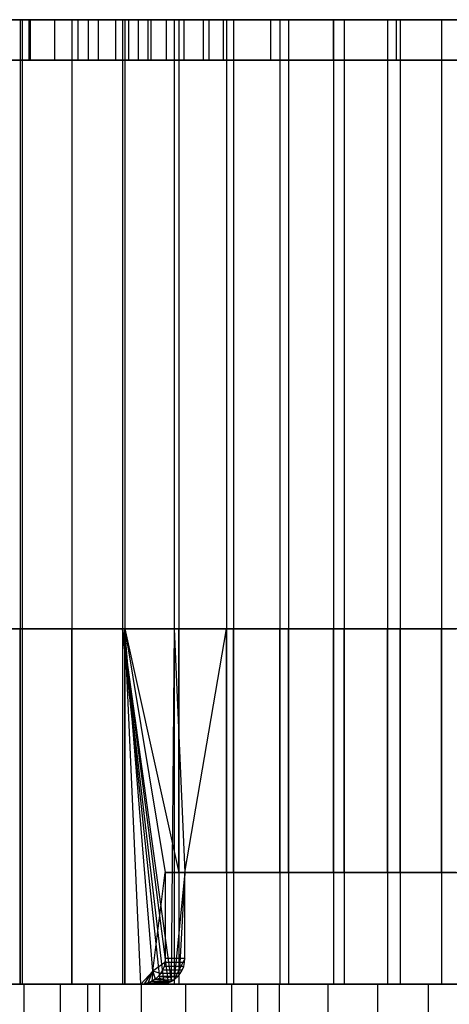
# Model space of a CAD drawing. Extents: x -125 to 125, y -143 to 0.
# Tile 183 of 241: x -8 to 0, y -19 to 0. Entities that reach past the tile are written whole.
import ezdxf

# ---------------------------------------------------------------- set-up
doc = ezdxf.new("R2010")
doc.units = 0
doc.header["$LTSCALE"] = 25.4
doc.layers.get('0').update_dxf_attribs({"linetype": 'CONTINUOUS'})

# ---------------------------------------------------------------- blocks, each defined once
blk = doc.blocks.new('NL2500026672_STL')
at = {"color": 0}
for p, q in [((17.7, 0, -78.2), (-17.7, 0, -78.2)), ((17.7, 0, -78.2), (-17.7, 0, -78.2)), ((11.7, 0, -51.2), (-11.7, 0, -51.2)), ((11.7, 0, -51.2), (-11.7, 0, -51.2)), ((-8.034, 0, 18.315), (-9.031, 0, 17.845)), ((-8.034, 0, 18.315), (-9.031, 0, 17.845)), ((-9.006, 0, -74.488), (-5.459, 0, -71.607)), ((-8.94, 0, 16.196), (-7.993, 0, 16.684)), ((-8.94, 0, 16.196), (-7.993, 0, 16.684)), ((-8.938, 0, -16.198), (-7.829, 0, -16.762)), ((-8.938, 0, -16.198), (-7.829, 0, -16.762)), ((-8.68, 0, -74.22), (-5.459, 0, -71.607)), ((-8.41, 0, -68.408), (-7.862, 0, -68.681)), ((-8.41, 0, -68.408), (-7.862, 0, -68.681)), ((-7.013, 0, 18.73), (-8.034, 0, 18.315)), ((-8.034, 0, 18.315), (-8.034, -19, 18.315)), ((-8.034, 0, 18.315), (-8.034, -19, 18.315)), ((-7.013, 0, 18.73), (-8.034, 0, 18.315)), ((-7.993, 0, 16.684), (-7.993, -19, 16.684)), ((-7.993, 0, 16.684), (-7.993, -19, 16.684)), ((-7.993, 0, 16.684), (-7.018, 0, 17.117)), ((-7.993, 0, 16.684), (-7.018, 0, 17.117)), ((-7.862, 0, -68.681), (-7.354, 0, -69.022)), ((-7.862, 0, -68.681), (-7.354, 0, -69.022)), ((-7.862, 0, -68.681), (-7.862, -0.8, -68.681)), ((-7.862, 0, -68.681), (-7.862, -0.8, -68.681)), ((-7.829, 0, -16.762), (-6.686, 0, -17.25)), ((-7.829, -0.8, -16.762), (-7.829, 0, -16.762)), ((-7.829, -0.8, -16.762), (-7.829, 0, -16.762)), ((-7.829, 0, -16.762), (-6.686, 0, -17.25)), ((-7.354, 0, -69.022), (-6.896, 0, -69.428)), ((-7.354, 0, -69.022), (-6.896, 0, -69.428)), ((-7.354, 0, -69.022), (-7.354, -0.8, -69.022)), ((-7.354, 0, -69.022), (-7.354, -0.8, -69.022)), ((-7.018, 0, 17.117), (-7.018, -19, 17.117)), ((-7.018, 0, 17.117), (-7.018, -19, 17.117)), ((-7.018, 0, 17.117), (-6.02, 0, 17.493)), ((-7.018, 0, 17.117), (-6.02, 0, 17.493)), ((-5.97, 0, 19.088), (-7.013, 0, 18.73)), ((-7.013, 0, 18.73), (-7.013, -19, 18.73)), ((-7.013, 0, 18.73), (-7.013, -19, 18.73)), ((-5.97, 0, 19.088), (-7.013, 0, 18.73)), ((-6.896, 0, -69.428), (-6.495, 0, -69.89)), ((-6.896, 0, -69.428), (-6.495, 0, -69.89)), ((-6.896, 0, -69.428), (-6.896, -0.8, -69.428)), ((-6.896, 0, -69.428), (-6.896, -0.8, -69.428)), ((-6.686, 0, -17.25), (-5.512, 0, -17.66)), ((-6.686, -0.8, -17.25), (-6.686, 0, -17.25)), ((-6.686, -0.8, -17.25), (-6.686, 0, -17.25)), ((-6.686, 0, -17.25), (-5.512, 0, -17.66)), ((-6.495, 0, -69.89), (-6.158, 0, -70.401)), ((-6.495, 0, -69.89), (-6.158, 0, -70.401)), ((-6.495, 0, -69.89), (-6.495, -0.8, -69.89)), ((-6.495, 0, -69.89), (-6.495, -0.8, -69.89)), ((-6.158, 0, -70.401), (-5.891, 0, -70.952)), ((-6.158, 0, -70.401), (-5.891, 0, -70.952)), ((-6.158, 0, -70.401), (-6.158, -0.8, -70.401)), ((-6.158, 0, -70.401), (-6.158, -0.8, -70.401)), ((-6.02, 0, 17.493), (-6.02, -19, 17.493)), ((-6.02, 0, 17.493), (-6.02, -19, 17.493)), ((-6.02, 0, 17.493), (-5.002, 0, 17.811)), ((-6.02, 0, 17.493), (-5.002, 0, 17.811)), ((-4.91, 0, 19.388), (-5.97, 0, 19.088)), ((-5.97, 0, 19.088), (-5.97, -19, 19.088)), ((-5.97, 0, 19.088), (-5.97, -19, 19.088)), ((-4.91, 0, 19.388), (-5.97, 0, 19.088)), ((-5.891, 0, -70.952), (-5.707, 0, -71.301)), ((-5.891, -0.8, -70.952), (-5.891, 0, -70.952)), ((-5.891, 0, -70.952), (-5.707, 0, -71.301)), ((-5.891, -0.8, -70.952), (-5.891, 0, -70.952)), ((-5.707, 0, -71.301), (-5.459, 0, -71.607)), ((-5.707, 0, -71.301), (-5.459, 0, -71.607)), ((-5.707, 0, -71.301), (-5.707, -0.8, -71.301)), ((-5.707, 0, -71.301), (-5.707, -0.8, -71.301)), ((-5.512, 0, -17.66), (-4.313, 0, -17.99)), ((-5.512, -0.8, -17.66), (-5.512, 0, -17.66)), ((-5.512, -0.8, -17.66), (-5.512, 0, -17.66)), ((-5.512, 0, -17.66), (-4.313, 0, -17.99)), ((-5.459, 0, -71.607), (-5.155, 0, -71.859)), ((-5.459, 0, -71.607), (-5.155, 0, -71.859)), ((-5.459, 0, -71.607), (-5.459, -0.8, -71.607)), ((-5.459, 0, -71.607), (-5.459, -0.8, -71.607)), ((-5.155, 0, -71.859), (-4.808, 0, -72.046)), ((-5.155, 0, -71.859), (-4.808, 0, -72.046)), ((-5.155, 0, -71.859), (-5.155, -0.8, -71.859)), ((-5.155, 0, -71.859), (-5.155, -0.8, -71.859)), ((-5.002, 0, 17.811), (-5.002, -19, 17.811)), ((-5.002, 0, 17.811), (-5.002, -19, 17.811)), ((-5.002, 0, 17.811), (-3.968, 0, 18.069)), ((-5.002, 0, 17.811), (-3.968, 0, 18.069)), ((-3.834, 0, 19.629), (-4.91, 0, 19.388)), ((-4.91, 0, 19.388), (-4.91, -19, 19.388)), ((-4.91, 0, 19.388), (-4.91, -19, 19.388)), ((-3.834, 0, 19.629), (-4.91, 0, 19.388)), ((-4.808, 0, -72.046), (-4.43, 0, -72.161)), ((-4.808, 0, -72.046), (-4.43, 0, -72.161)), ((-4.808, 0, -72.046), (-4.808, -0.8, -72.046)), ((-4.808, 0, -72.046), (-4.808, -0.8, -72.046)), ((-4.43, 0, -72.161), (-4.038, 0, -72.2)), ((-4.43, 0, -72.161), (-4.038, 0, -72.2)), ((-4.43, 0, -72.161), (-4.43, -0.8, -72.161)), ((-4.43, 0, -72.161), (-4.43, -0.8, -72.161)), ((-4.313, 0, -17.99), (-3.095, 0, -18.239)), ((-4.313, -0.8, -17.99), (-4.313, 0, -17.99)), ((-4.313, -0.8, -17.99), (-4.313, 0, -17.99)), ((-4.313, 0, -17.99), (-3.095, 0, -18.239)), ((-4.038, 0, -72.2), (11.7, 0, -72.2)), ((-4.038, 0, -72.2), (11.7, 0, -72.2)), ((-4.038, 0, -72.2), (-4.038, -0.8, -72.2)), ((-4.038, 0, -72.2), (-4.038, -0.8, -72.2)), ((-3.968, 0, 18.069), (-3.968, -19, 18.069)), ((-3.968, 0, 18.069), (-3.968, -19, 18.069)), ((-3.968, 0, 18.069), (-2.92, 0, 18.268)), ((-3.968, 0, 18.069), (-2.92, 0, 18.268)), ((-2.747, 0, 19.81), (-3.834, 0, 19.629)), ((-3.834, 0, 19.629), (-3.834, -19, 19.629)), ((-3.834, 0, 19.629), (-3.834, -19, 19.629)), ((-2.747, 0, 19.81), (-3.834, 0, 19.629)), ((-3.095, 0, -18.239), (-1.862, 0, -18.406)), ((-3.095, -0.8, -18.239), (-3.095, 0, -18.239)), ((-3.095, -0.8, -18.239), (-3.095, 0, -18.239)), ((-3.095, 0, -18.239), (-1.862, 0, -18.406)), ((-2.92, 0, 18.268), (-2.92, -19, 18.268)), ((-2.92, 0, 18.268), (-2.92, -19, 18.268)), ((-2.92, 0, 18.268), (-1.863, 0, 18.406)), ((-2.92, 0, 18.268), (-1.863, 0, 18.406)), ((-1.652, 0, 19.932), (-2.747, 0, 19.81)), ((-2.747, 0, 19.81), (-2.747, -19, 19.81)), ((-2.747, 0, 19.81), (-2.747, -19, 19.81)), ((-1.652, 0, 19.932), (-2.747, 0, 19.81)), ((-1.863, 0, 18.406), (-1.863, -19, 18.406)), ((-1.863, 0, 18.406), (-1.863, -19, 18.406)), ((-1.863, 0, 18.406), (-0.8, 0, 18.483)), ((-1.863, 0, 18.406), (-0.8, 0, 18.483)), ((-1.862, 0, -18.406), (-0.622, 0, -18.49)), ((-1.862, -0.8, -18.406), (-1.862, 0, -18.406)), ((-1.862, -0.8, -18.406), (-1.862, 0, -18.406)), ((-1.862, 0, -18.406), (-0.622, 0, -18.49)), ((-0.551, 0, 19.992), (-1.652, 0, 19.932)), ((-1.652, 0, 19.932), (-1.652, -19, 19.932)), ((-1.652, 0, 19.932), (-1.652, -19, 19.932)), ((-0.551, 0, 19.992), (-1.652, 0, 19.932)), ((-0.8, 0, 18.483), (-0.8, -19, 18.483)), ((-0.8, 0, 18.483), (-0.8, -19, 18.483)), ((-0.8, 0, 18.483), (0.267, 0, 18.498)), ((-0.8, 0, 18.483), (0.267, 0, 18.498)), ((-0.622, 0, -18.49), (0.622, 0, -18.49)), ((-0.622, -0.8, -18.49), (-0.622, 0, -18.49)), ((-0.622, -0.8, -18.49), (-0.622, 0, -18.49)), ((-0.622, 0, -18.49), (0.622, 0, -18.49)), ((0.551, 0, 19.992), (-0.551, 0, 19.992)), ((-0.551, 0, 19.992), (-0.551, -19, 19.992)), ((-0.551, 0, 19.992), (-0.551, -19, 19.992)), ((0.551, 0, 19.992), (-0.551, 0, 19.992)), ((0.267, 0, 18.498), (0.267, -19, 18.498)), ((0.267, 0, 18.498), (0.267, -19, 18.498)), ((0.267, 0, 18.498), (1.332, 0, 18.452)), ((0.267, 0, 18.498), (1.332, 0, 18.452)), ((-17.7, -0.8, -78.2), (17.7, -0.8, -78.2)), ((-17.7, -0.8, -78.2), (17.7, -0.8, -78.2)), ((17.4, -0.8, -78.2), (-17.4, -0.8, -78.2)), ((-17.4, -0.8, -77.2), (17.4, -0.8, -77.2)), ((17.4, -0.8, -78.2), (-17.4, -0.8, -78.2)), ((-17.4, -0.8, -77.2), (17.4, -0.8, -77.2)), ((-11.7, -0.8, -51.2), (11.7, -0.8, -51.2)), ((-11.7, -0.8, -51.2), (11.7, -0.8, -51.2)), ((-7.829, -0.8, -16.762), (-8.938, -0.8, -16.198)), ((-7.829, -0.8, -16.762), (-8.938, -0.8, -16.198)), ((-7.862, -0.8, -68.681), (-8.41, -0.8, -68.408)), ((-7.862, -0.8, -68.681), (-8.41, -0.8, -68.408)), ((-7.354, -0.8, -69.022), (-7.862, -0.8, -68.681)), ((-7.862, -0.8, -68.681), (-5.707, -0.8, -71.301)), ((-7.862, -0.8, -68.681), (-5.459, -0.8, -71.607)), ((-7.354, -0.8, -69.022), (-7.862, -0.8, -68.681)), ((-6.686, -0.8, -17.25), (-7.829, -0.8, -16.762)), ((-6.686, -0.8, -17.25), (-7.829, -0.8, -16.762)), ((-6.896, -0.8, -69.428), (-7.354, -0.8, -69.022)), ((-6.896, -0.8, -69.428), (-7.354, -0.8, -69.022)), ((-6.495, -0.8, -69.89), (-6.896, -0.8, -69.428)), ((-6.495, -0.8, -69.89), (-6.896, -0.8, -69.428)), ((-5.512, -0.8, -17.66), (-6.686, -0.8, -17.25)), ((-5.512, -0.8, -17.66), (-6.686, -0.8, -17.25)), ((-6.158, -0.8, -70.401), (-6.495, -0.8, -69.89)), ((-6.158, -0.8, -70.401), (-6.495, -0.8, -69.89)), ((-5.891, -0.8, -70.952), (-6.158, -0.8, -70.401)), ((-5.891, -0.8, -70.952), (-6.158, -0.8, -70.401)), ((-5.707, -0.8, -71.301), (-5.891, -0.8, -70.952)), ((-5.707, -0.8, -71.301), (-5.891, -0.8, -70.952)), ((-5.459, -0.8, -71.607), (-5.707, -0.8, -71.301)), ((-4.313, -0.8, -17.99), (-5.512, -0.8, -17.66)), ((-4.313, -0.8, -17.99), (-5.512, -0.8, -17.66)), ((-5.155, -0.8, -71.859), (-5.459, -0.8, -71.607)), ((-5.155, -0.8, -71.859), (-5.459, -0.8, -71.607)), ((-4.808, -0.8, -72.046), (-5.155, -0.8, -71.859)), ((-4.808, -0.8, -72.046), (-5.155, -0.8, -71.859)), ((-4.43, -0.8, -72.161), (-4.808, -0.8, -72.046)), ((-4.43, -0.8, -72.161), (-4.808, -0.8, -72.046)), ((-4.038, -0.8, -72.2), (-4.43, -0.8, -72.161)), ((-4.038, -0.8, -72.2), (-4.43, -0.8, -72.161)), ((-3.095, -0.8, -18.239), (-4.313, -0.8, -17.99)), ((-3.095, -0.8, -18.239), (-4.313, -0.8, -17.99)), ((11.7, -0.8, -72.2), (-4.038, -0.8, -72.2)), ((11.7, -0.8, -72.2), (-4.038, -0.8, -72.2)), ((-1.862, -0.8, -18.406), (-3.095, -0.8, -18.239)), ((-1.862, -0.8, -18.406), (-3.095, -0.8, -18.239)), ((-0.622, -0.8, -18.49), (-1.862, -0.8, -18.406)), ((-0.622, -0.8, -18.49), (-1.862, -0.8, -18.406)), ((0.622, -0.8, -18.49), (-0.622, -0.8, -18.49)), ((0.622, -0.8, -18.49), (-0.622, -0.8, -18.49)), ((-9.031, -12, -17.845), (-8.034, -12, -18.315)), ((-9.031, -12, -17.845), (-8.034, -12, -18.315)), ((-7.993, -12, -16.684), (-8.94, -12, -16.196)), ((-7.993, -12, -16.684), (-8.94, -12, -16.196)), ((-8.034, -19, -18.315), (-8.034, -12, -18.315)), ((-8.034, -12, -18.315), (-7.013, -12, -18.73)), ((-8.034, -19, -18.315), (-8.034, -12, -18.315)), ((-8.034, -12, -18.315), (-7.013, -12, -18.73)), ((-7.018, -12, -17.117), (-7.993, -12, -16.684)), ((-7.993, -12, -16.684), (-7.993, -19, -16.684)), ((-7.993, -12, -16.684), (-7.993, -19, -16.684)), ((-7.018, -12, -17.117), (-7.993, -12, -16.684)), ((-6.02, -12, -17.493), (-7.018, -12, -17.117)), ((-7.018, -12, -17.117), (-7.018, -19, -17.117)), ((-7.018, -12, -17.117), (-7.018, -19, -17.117)), ((-6.02, -12, -17.493), (-7.018, -12, -17.117)), ((-7.013, -19, -18.73), (-7.013, -12, -18.73)), ((-7.013, -12, -18.73), (-5.97, -12, -19.088)), ((-7.013, -19, -18.73), (-7.013, -12, -18.73)), ((-7.013, -12, -18.73), (-5.97, -12, -19.088)), ((-5.269, -19, -17.734), (-6.02, -12, -17.493)), ((-6.02, -12, -17.493), (-6.02, -19, -17.493)), ((-5.269, -19, -17.734), (-6.02, -12, -17.493)), ((-5.194, -18.994, -17.756), (-6.02, -12, -17.493)), ((-5.002, -12, -17.811), (-6.02, -12, -17.493)), ((-6.02, -12, -17.493), (-5.06, -18.95, -17.795)), ((-6.02, -12, -17.493), (-5.06, -18.95, -17.795)), ((-6.02, -12, -17.493), (-5.121, -18.976, -17.777)), ((-6.02, -12, -17.493), (-5.121, -18.976, -17.777)), ((-5.194, -18.994, -17.756), (-6.02, -12, -17.493)), ((-6.02, -12, -17.493), (-6.02, -19, -17.493)), ((-5.002, -12, -17.811), (-6.02, -12, -17.493)), ((-5.417, -18.75, -19.252), (-5.97, -12, -19.088)), ((-5.97, -12, -19.088), (-5.176, -16.8, -19.319)), ((-5.97, -12, -19.088), (-5.176, -16.8, -19.319)), ((-5.97, -12, -19.088), (-4.91, -16.8, -19.388)), ((-5.658, -19, -19.183), (-5.97, -12, -19.088)), ((-5.417, -18.75, -19.252), (-5.97, -12, -19.088)), ((-5.97, -12, -19.088), (-4.91, -16.8, -19.388)), ((-5.97, -12, -19.088), (-4.91, -12, -19.388)), ((-5.97, -19, -19.088), (-5.97, -12, -19.088)), ((-5.658, -19, -19.183), (-5.97, -12, -19.088)), ((-5.97, -19, -19.088), (-5.97, -12, -19.088)), ((-5.97, -12, -19.088), (-4.91, -12, -19.388)), ((-5.002, -12, -17.811), (-5.06, -18.95, -17.795)), ((-5.002, -12, -17.811), (-5.06, -18.95, -17.795)), ((-5.002, -12, -17.811), (-4.788, -16.8, -17.87)), ((-3.968, -12, -18.069), (-5.002, -12, -17.811)), ((-5.002, -12, -17.811), (-4.788, -16.8, -17.87)), ((-5.002, -12, -17.811), (-5.002, -18.915, -17.811)), ((-5.002, -12, -17.811), (-5.002, -18.915, -17.811)), ((-3.968, -12, -18.069), (-5.002, -12, -17.811)), ((-4.91, -16.8, -19.388), (-4.91, -12, -19.388)), ((-4.91, -12, -19.388), (-3.834, -12, -19.629)), ((-4.91, -16.8, -19.388), (-4.91, -12, -19.388)), ((-4.91, -12, -19.388), (-3.834, -12, -19.629)), ((-4.788, -16.8, -17.87), (-3.968, -12, -18.069)), ((-4.788, -16.8, -17.87), (-3.968, -12, -18.069)), ((-3.968, -16.8, -18.069), (-3.968, -12, -18.069)), ((-3.968, -16.8, -18.069), (-3.968, -12, -18.069)), ((-2.92, -12, -18.268), (-3.968, -12, -18.069)), ((-2.92, -12, -18.268), (-3.968, -12, -18.069)), ((-3.834, -16.8, -19.629), (-3.834, -12, -19.629)), ((-3.834, -12, -19.629), (-2.747, -12, -19.81)), ((-3.834, -16.8, -19.629), (-3.834, -12, -19.629)), ((-3.834, -12, -19.629), (-2.747, -12, -19.81)), ((-2.92, -16.8, -18.268), (-2.92, -12, -18.268)), ((-2.92, -16.8, -18.268), (-2.92, -12, -18.268)), ((-1.863, -12, -18.406), (-2.92, -12, -18.268)), ((-1.863, -12, -18.406), (-2.92, -12, -18.268)), ((-2.747, -16.8, -19.81), (-2.747, -12, -19.81)), ((-2.747, -12, -19.81), (-1.652, -12, -19.932)), ((-2.747, -16.8, -19.81), (-2.747, -12, -19.81)), ((-2.747, -12, -19.81), (-1.652, -12, -19.932)), ((-1.863, -16.8, -18.406), (-1.863, -12, -18.406)), ((-1.863, -16.8, -18.406), (-1.863, -12, -18.406)), ((-0.8, -12, -18.483), (-1.863, -12, -18.406)), ((-0.8, -12, -18.483), (-1.863, -12, -18.406)), ((-1.652, -16.8, -19.932), (-1.652, -12, -19.932)), ((-1.652, -12, -19.932), (-0.551, -12, -19.992)), ((-1.652, -16.8, -19.932), (-1.652, -12, -19.932)), ((-1.652, -12, -19.932), (-0.551, -12, -19.992)), ((-0.8, -16.8, -18.483), (-0.8, -12, -18.483)), ((-0.8, -16.8, -18.483), (-0.8, -12, -18.483)), ((0.267, -12, -18.498), (-0.8, -12, -18.483)), ((0.267, -12, -18.498), (-0.8, -12, -18.483)), ((-0.551, -16.8, -19.992), (-0.551, -12, -19.992)), ((-0.551, -12, -19.992), (0.551, -12, -19.992)), ((-0.551, -16.8, -19.992), (-0.551, -12, -19.992)), ((-0.551, -12, -19.992), (0.551, -12, -19.992)), ((0.267, -16.8, -18.498), (0.267, -12, -18.498)), ((0.267, -16.8, -18.498), (0.267, -12, -18.498)), ((1.332, -12, -18.452), (0.267, -12, -18.498)), ((1.332, -12, -18.452), (0.267, -12, -18.498)), ((-5.417, -18.75, -19.252), (-5.176, -16.8, -19.319)), ((-5.417, -18.75, -19.252), (-5.176, -16.8, -19.319)), ((-5.176, -16.8, -19.319), (-5.176, -18.5, -19.319)), ((-4.91, -16.8, -19.388), (-5.176, -16.8, -19.319)), ((-5.176, -16.8, -19.319), (-5.176, -18.5, -19.319)), ((-5.176, -16.8, -19.319), (-4.788, -16.8, -17.87)), ((-5.176, -16.8, -19.319), (-4.788, -16.8, -17.87)), ((-4.91, -16.8, -19.388), (-5.176, -16.8, -19.319)), ((-4.788, -16.8, -17.87), (-5.002, -18.915, -17.811)), ((-4.788, -16.8, -17.87), (-5.002, -18.915, -17.811)), ((-3.834, -16.8, -19.629), (-4.91, -16.8, -19.388)), ((-3.834, -16.8, -19.629), (-4.91, -16.8, -19.388)), ((-4.788, -16.8, -17.87), (-4.895, -18.708, -17.841)), ((-4.788, -16.8, -17.87), (-4.895, -18.708, -17.841)), ((-4.788, -16.8, -17.87), (-3.968, -16.8, -18.069)), ((-4.788, -18.5, -17.87), (-4.788, -16.8, -17.87)), ((-4.788, -18.5, -17.87), (-4.788, -16.8, -17.87)), ((-4.788, -16.8, -17.87), (-3.968, -16.8, -18.069)), ((-3.968, -16.8, -18.069), (-2.92, -16.8, -18.268)), ((-3.968, -16.8, -18.069), (-2.92, -16.8, -18.268)), ((-2.747, -16.8, -19.81), (-3.834, -16.8, -19.629)), ((-2.747, -16.8, -19.81), (-3.834, -16.8, -19.629)), ((-2.92, -16.8, -18.268), (-1.863, -16.8, -18.406)), ((-2.92, -16.8, -18.268), (-1.863, -16.8, -18.406)), ((-1.652, -16.8, -19.932), (-2.747, -16.8, -19.81)), ((-1.652, -16.8, -19.932), (-2.747, -16.8, -19.81)), ((-1.863, -16.8, -18.406), (-0.8, -16.8, -18.483)), ((-1.863, -16.8, -18.406), (-0.8, -16.8, -18.483)), ((-0.551, -16.8, -19.992), (-1.652, -16.8, -19.932)), ((-0.551, -16.8, -19.992), (-1.652, -16.8, -19.932)), ((-0.8, -16.8, -18.483), (0.267, -16.8, -18.498)), ((-0.8, -16.8, -18.483), (0.267, -16.8, -18.498)), ((0.551, -16.8, -19.992), (-0.551, -16.8, -19.992)), ((0.551, -16.8, -19.992), (-0.551, -16.8, -19.992)), ((0.267, -16.8, -18.498), (1.332, -16.8, -18.452)), ((0.267, -16.8, -18.498), (1.332, -16.8, -18.452)), ((-5.182, -18.578, -19.317), (-5.417, -18.75, -19.252)), ((-5.182, -18.578, -19.317), (-5.417, -18.75, -19.252)), ((-5.182, -18.578, -19.317), (-5.2, -18.655, -19.312)), ((-5.182, -18.578, -19.317), (-5.2, -18.655, -19.312)), ((-5.176, -18.5, -19.319), (-5.182, -18.578, -19.317)), ((-5.176, -18.5, -19.319), (-5.182, -18.578, -19.317)), ((-4.794, -18.578, -17.868), (-5.182, -18.578, -19.317)), ((-4.794, -18.578, -17.868), (-5.182, -18.578, -19.317)), ((-4.788, -18.5, -17.87), (-5.176, -18.5, -19.319)), ((-4.788, -18.5, -17.87), (-5.176, -18.5, -19.319)), ((-4.788, -18.5, -17.87), (-4.895, -18.708, -17.841)), ((-4.812, -18.655, -17.863), (-4.794, -18.578, -17.868)), ((-4.794, -18.578, -17.868), (-4.788, -18.5, -17.87)), ((-5.658, -19, -19.183), (-5.417, -18.75, -19.252)), ((-5.658, -19, -19.183), (-5.417, -18.75, -19.252)), ((-5.583, -18.994, -19.205), (-5.417, -18.75, -19.252)), ((-5.583, -18.994, -19.205), (-5.417, -18.75, -19.252)), ((-5.509, -18.976, -19.226), (-5.417, -18.75, -19.252)), ((-5.509, -18.976, -19.226), (-5.417, -18.75, -19.252)), ((-5.417, -18.75, -19.252), (-5.44, -18.946, -19.246)), ((-5.417, -18.75, -19.252), (-5.44, -18.946, -19.246)), ((-5.417, -18.75, -19.252), (-5.375, -18.905, -19.264)), ((-5.269, -18.794, -19.294), (-5.417, -18.75, -19.252)), ((-5.269, -18.794, -19.294), (-5.318, -18.854, -19.28)), ((-5.229, -18.727, -19.304), (-5.269, -18.794, -19.294)), ((-5.229, -18.727, -19.304), (-5.269, -18.794, -19.294)), ((-4.88, -18.794, -17.845), (-5.269, -18.794, -19.294)), ((-4.88, -18.794, -17.845), (-5.269, -18.794, -19.294)), ((-5.2, -18.655, -19.312), (-5.229, -18.727, -19.304)), ((-5.2, -18.655, -19.312), (-5.229, -18.727, -19.304)), ((-4.841, -18.727, -17.855), (-5.229, -18.727, -19.304)), ((-4.841, -18.727, -17.855), (-5.229, -18.727, -19.304)), ((-4.812, -18.655, -17.863), (-5.2, -18.655, -19.312)), ((-4.812, -18.655, -17.863), (-5.2, -18.655, -19.312)), ((-5.002, -18.915, -17.811), (-4.895, -18.708, -17.841)), ((-4.929, -18.853, -17.831), (-4.88, -18.794, -17.845)), ((-4.88, -18.794, -17.845), (-4.841, -18.727, -17.855)), ((-4.841, -18.727, -17.855), (-4.812, -18.655, -17.863)), ((-18.7, -19, -78.2), (18.7, -19, -78.2)), ((18.7, -19, -77.2), (-18.7, -19, -77.2)), ((-18.7, -19, -78.2), (18.7, -19, -78.2)), ((18.7, -19, -77.2), (-18.7, -19, -77.2)), ((-13.4, -19, -124.28), (-6.71, -19, -124.82)), ((-13.4, -19, -124.28), (-6.71, -19, -124.82)), ((-3.356, -19, 124.955), (-10.058, -19, 124.595)), ((-3.356, -19, 124.955), (-10.058, -19, 124.595)), ((-7.951, -19, 7.602), (-9.18, -19, 6.06)), ((-7.951, -19, 7.602), (-9.18, -19, 6.06)), ((-8.034, -19, 18.315), (-9.031, -19, 17.845)), ((-9.031, -19, -17.845), (-8.034, -19, -18.315)), ((-9.031, -19, -17.845), (-8.034, -19, -18.315)), ((-8.034, -19, 18.315), (-9.031, -19, 17.845)), ((-7.993, -19, -16.684), (-8.94, -19, -16.196)), ((-8.94, -19, 16.196), (-7.993, -19, 16.684)), ((-7.993, -19, -16.684), (-8.94, -19, -16.196)), ((-8.94, -19, 16.196), (-7.993, -19, 16.684)), ((-8.6, -19, -6.858), (-7.237, -19, -8.284)), ((-8.6, -19, -6.858), (-7.237, -19, -8.284)), ((-7.013, -19, 18.73), (-8.034, -19, 18.315)), ((-8.034, -19, -18.315), (-7.013, -19, -18.73)), ((-8.034, -19, -18.315), (-7.013, -19, -18.73)), ((-7.013, -19, 18.73), (-8.034, -19, 18.315)), ((-7.018, -19, -17.117), (-7.993, -19, -16.684)), ((-7.993, -19, 16.684), (-7.018, -19, 17.117)), ((-7.018, -19, -17.117), (-7.993, -19, -16.684)), ((-7.993, -19, 16.684), (-7.018, -19, 17.117)), ((-6.466, -19, 8.899), (-7.951, -19, 7.602)), ((-7.951, -19.8, 7.602), (-7.951, -19, 7.602)), ((-6.466, -19, 8.899), (-7.951, -19, 7.602)), ((-7.951, -19.8, 7.602), (-7.951, -19, 7.602)), ((-7.237, -19, -8.284), (-5.642, -19, -9.443)), ((-7.237, -19.8, -8.284), (-7.237, -19, -8.284)), ((-7.237, -19.8, -8.284), (-7.237, -19, -8.284)), ((-7.237, -19, -8.284), (-5.642, -19, -9.443)), ((-6.02, -19, -17.493), (-7.018, -19, -17.117)), ((-7.018, -19, 17.117), (-6.02, -19, 17.493)), ((-6.02, -19, -17.493), (-7.018, -19, -17.117)), ((-7.018, -19, 17.117), (-6.02, -19, 17.493)), ((-5.97, -19, 19.088), (-7.013, -19, 18.73)), ((-7.013, -19, -18.73), (-5.97, -19, -19.088)), ((-7.013, -19, -18.73), (-5.97, -19, -19.088)), ((-5.97, -19, 19.088), (-7.013, -19, 18.73)), ((-6.71, -19, -124.82), (-6.71, -19.8, -124.82)), ((-6.71, -19, -124.82), (0, -19, -125)), ((-6.71, -19, -124.82), (-6.71, -19.8, -124.82)), ((-6.71, -19, -124.82), (0, -19, -125)), ((-4.773, -19, 9.911), (-6.466, -19, 8.899)), ((-6.466, -19.8, 8.899), (-6.466, -19, 8.899)), ((-4.773, -19, 9.911), (-6.466, -19, 8.899)), ((-6.466, -19.8, 8.899), (-6.466, -19, 8.899)), ((-5.269, -19, -17.734), (-6.02, -19, -17.493)), ((-6.02, -19, 17.493), (-5.002, -19, 17.811)), ((-5.269, -19, -17.734), (-6.02, -19, -17.493)), ((-6.02, -19, 17.493), (-5.002, -19, 17.811)), ((-4.91, -19, 19.388), (-5.97, -19, 19.088)), ((-5.97, -19, -19.088), (-5.658, -19, -19.183)), ((-5.97, -19, -19.088), (-5.658, -19, -19.183)), ((-4.91, -19, 19.388), (-5.97, -19, 19.088)), ((-5.583, -18.994, -19.205), (-5.658, -19, -19.183)), ((-5.583, -18.994, -19.205), (-5.658, -19, -19.183)), ((-5.658, -19, -19.183), (-5.269, -19, -17.734)), ((-5.658, -19, -19.183), (-5.269, -19, -17.734)), ((-5.642, -19, -9.443), (-3.865, -19, -10.299)), ((-5.642, -19.8, -9.443), (-5.642, -19, -9.443)), ((-5.642, -19.8, -9.443), (-5.642, -19, -9.443)), ((-5.642, -19, -9.443), (-3.865, -19, -10.299)), ((-5.509, -18.976, -19.226), (-5.583, -18.994, -19.205)), ((-5.509, -18.976, -19.226), (-5.583, -18.994, -19.205)), ((-5.583, -18.994, -19.205), (-5.194, -18.994, -17.756)), ((-5.583, -18.994, -19.205), (-5.194, -18.994, -17.756)), ((-5.44, -18.946, -19.246), (-5.509, -18.976, -19.226)), ((-5.44, -18.946, -19.246), (-5.509, -18.976, -19.226)), ((-5.509, -18.976, -19.226), (-5.06, -18.95, -17.795)), ((-5.509, -18.976, -19.226), (-5.06, -18.95, -17.795)), ((-5.509, -18.976, -19.226), (-5.121, -18.976, -17.777)), ((-5.509, -18.976, -19.226), (-5.121, -18.976, -17.777)), ((-5.375, -18.905, -19.264), (-5.44, -18.946, -19.246)), ((-5.375, -18.905, -19.264), (-5.44, -18.946, -19.246)), ((-5.44, -18.946, -19.246), (-5.002, -18.915, -17.811)), ((-5.44, -18.946, -19.246), (-5.002, -18.915, -17.811)), ((-5.44, -18.946, -19.246), (-5.06, -18.95, -17.795)), ((-5.44, -18.946, -19.246), (-5.06, -18.95, -17.795)), ((-4.929, -18.853, -17.831), (-5.375, -18.905, -19.264)), ((-4.929, -18.853, -17.831), (-5.375, -18.905, -19.264)), ((-5.318, -18.854, -19.28), (-5.375, -18.905, -19.264)), ((-5.375, -18.905, -19.264), (-5.002, -18.915, -17.811)), ((-5.375, -18.905, -19.264), (-5.002, -18.915, -17.811)), ((-4.929, -18.853, -17.831), (-5.318, -18.854, -19.28)), ((-4.929, -18.853, -17.831), (-5.318, -18.854, -19.28)), ((-5.269, -19, -17.734), (-5.194, -18.994, -17.756)), ((-5.269, -19, -17.734), (-5.194, -18.994, -17.756)), ((-5.194, -18.994, -17.756), (-5.121, -18.976, -17.777)), ((-5.194, -18.994, -17.756), (-5.121, -18.976, -17.777)), ((-5.121, -18.976, -17.777), (-5.06, -18.95, -17.795)), ((-5.121, -18.976, -17.777), (-5.06, -18.95, -17.795)), ((-5.06, -18.95, -17.795), (-5.002, -18.915, -17.811)), ((-5.06, -18.95, -17.795), (-5.002, -18.915, -17.811)), ((-5.002, -18.915, -17.811), (-4.929, -18.853, -17.831)), ((-5.002, -19, 17.811), (-3.968, -19, 18.069)), ((-5.002, -19, 17.811), (-3.968, -19, 18.069)), ((-3.834, -19, 19.629), (-4.91, -19, 19.388)), ((-3.834, -19, 19.629), (-4.91, -19, 19.388)), ((-2.926, -19, 10.604), (-4.773, -19, 9.911)), ((-4.773, -19.8, 9.911), (-4.773, -19, 9.911)), ((-2.926, -19, 10.604), (-4.773, -19, 9.911)), ((-4.773, -19.8, 9.911), (-4.773, -19, 9.911)), ((-3.968, -19, 18.069), (-2.92, -19, 18.268)), ((-3.968, -19, 18.069), (-2.92, -19, 18.268)), ((-3.865, -19, -10.299), (-1.964, -19, -10.823)), ((-3.865, -19.8, -10.299), (-3.865, -19, -10.299)), ((-3.865, -19.8, -10.299), (-3.865, -19, -10.299)), ((-3.865, -19, -10.299), (-1.964, -19, -10.823)), ((-2.747, -19, 19.81), (-3.834, -19, 19.629)), ((-2.747, -19, 19.81), (-3.834, -19, 19.629)), ((3.356, -19, 124.955), (-3.356, -19, 124.955)), ((-3.356, -19, 124.955), (-3.356, -19.8, 124.955)), ((-3.356, -19, 124.955), (-3.356, -19.8, 124.955)), ((3.356, -19, 124.955), (-3.356, -19, 124.955)), ((-0.986, -19, 10.956), (-2.926, -19, 10.604)), ((-2.926, -19.8, 10.604), (-2.926, -19, 10.604)), ((-0.986, -19, 10.956), (-2.926, -19, 10.604)), ((-2.926, -19.8, 10.604), (-2.926, -19, 10.604)), ((-2.92, -19, 18.268), (-1.863, -19, 18.406)), ((-2.92, -19, 18.268), (-1.863, -19, 18.406)), ((-1.652, -19, 19.932), (-2.747, -19, 19.81)), ((-1.652, -19, 19.932), (-2.747, -19, 19.81)), ((-1.964, -19, -10.823), (0, -19, -11)), ((-1.964, -19.8, -10.823), (-1.964, -19, -10.823)), ((-1.964, -19.8, -10.823), (-1.964, -19, -10.823)), ((-1.964, -19, -10.823), (0, -19, -11)), ((-1.863, -19, 18.406), (-0.8, -19, 18.483)), ((-1.863, -19, 18.406), (-0.8, -19, 18.483)), ((-0.551, -19, 19.992), (-1.652, -19, 19.932)), ((-0.551, -19, 19.992), (-1.652, -19, 19.932)), ((0.986, -19, 10.956), (-0.986, -19, 10.956)), ((-0.986, -19.8, 10.956), (-0.986, -19, 10.956)), ((0.986, -19, 10.956), (-0.986, -19, 10.956)), ((-0.986, -19.8, 10.956), (-0.986, -19, 10.956)), ((-0.8, -19, 18.483), (0.267, -19, 18.498)), ((-0.8, -19, 18.483), (0.267, -19, 18.498)), ((0.551, -19, 19.992), (-0.551, -19, 19.992)), ((0.551, -19, 19.992), (-0.551, -19, 19.992)), ((0, -19, -125), (0, -19.8, -125)), ((0, -19, -125), (6.71, -19, -124.82)), ((0, -19, -125), (0, -19.8, -125)), ((0, -19, -125), (6.71, -19, -124.82)), ((0, -19, -11), (1.964, -19, -10.823)), ((0, -19, -11), (0, -19.8, -11)), ((0, -19, -11), (1.964, -19, -10.823)), ((0, -19, -11), (0, -19.8, -11)), ((0.267, -19, 18.498), (1.332, -19, 18.452)), ((0.267, -19, 18.498), (1.332, -19, 18.452))]:
    blk.add_line(p, q, dxfattribs=at)

msp = doc.modelspace()

# ---------------------------------------------------------------- block references
at = {"color": 253}
msp.add_blockref('NL2500026672_STL', (0, 0), dxfattribs=at)

doc.saveas('drawing.dxf')
